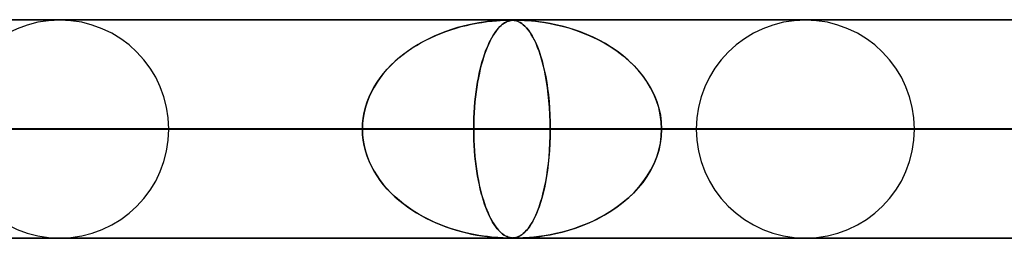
# Model space of a CAD drawing. Header units: millimetres. Extents: x -790 to 790, y -924 to 924.
# Tile 28 of 36: x 271 to 316, y 914 to 924. Entities that reach past the tile are written whole.
import ezdxf

# ---------------------------------------------------------------- set-up
doc = ezdxf.new("R2010")
doc.units = ezdxf.units.MM
doc.layers.add('HIDDEN', color=7, linetype='Continuous')
doc.layers.add('THICK', color=7, linetype='Continuous')

msp = doc.modelspace()

# ---------------------------------------------------------------- linework, layer by layer
at = {"layer": 'HIDDEN'}
for p, q in [((582.722, 923.99), (0, 923.99)), ((0, 923.99), (582.722, 923.99)), ((557.514, 923.98), (0.316, 923.98)), ((292.768, 923.954), (292.941, 923.966)), ((292.961, 923.967), (292.828, 923.958)), ((292.941, 923.966), (293.082, 923.973)), ((293.084, 923.973), (292.961, 923.967)), ((293.082, 923.973), (293.193, 923.977)), ((293.189, 923.977), (293.084, 923.973)), ((293.277, 923.979), (293.189, 923.977)), ((293.193, 923.977), (293.28, 923.979)), ((293.351, 923.98), (293.277, 923.979)), ((293.28, 923.979), (293.352, 923.98)), ((293.419, 923.979), (293.351, 923.98)), ((293.352, 923.98), (293.414, 923.979)), ((293.379, 923.954), (293.44, 923.966)), ((293.448, 923.967), (293.399, 923.958)), ((293.414, 923.979), (293.469, 923.978)), ((293.482, 923.977), (293.419, 923.979)), ((293.44, 923.966), (293.498, 923.973)), ((293.499, 923.973), (293.448, 923.967)), ((293.469, 923.978), (293.521, 923.974)), ((293.541, 923.972), (293.482, 923.977)), ((293.498, 923.973), (293.554, 923.977)), ((293.552, 923.977), (293.499, 923.973)), ((293.521, 923.974), (293.575, 923.968)), ((293.598, 923.964), (293.541, 923.972)), ((293.609, 923.979), (293.552, 923.977)), ((293.554, 923.977), (293.611, 923.979)), ((293.575, 923.968), (293.629, 923.958)), ((293.657, 923.951), (293.598, 923.964)), ((293.673, 923.98), (293.609, 923.979)), ((293.611, 923.979), (293.674, 923.98)), ((293.753, 923.979), (293.673, 923.98)), ((293.674, 923.98), (293.744, 923.979)), ((293.744, 923.979), (293.827, 923.978)), ((293.851, 923.977), (293.753, 923.979)), ((293.827, 923.978), (293.929, 923.974)), ((293.973, 923.972), (293.851, 923.977)), ((293.929, 923.974), (294.056, 923.968)), ((294.118, 923.964), (293.973, 923.972)), ((294.056, 923.968), (294.206, 923.958)), ((294.289, 923.951), (294.118, 923.964)), ((290.722, 923.551), (290.45, 923.457)), ((290.454, 923.459), (290.687, 923.539)), ((290.687, 923.539), (290.922, 923.613)), ((290.993, 923.634), (290.722, 923.551)), ((290.922, 923.613), (291.159, 923.68)), ((291.254, 923.704), (290.993, 923.634)), ((291.159, 923.68), (291.396, 923.739)), ((291.505, 923.764), (291.254, 923.704)), ((291.396, 923.739), (291.634, 923.792)), ((291.743, 923.814), (291.505, 923.764)), ((291.634, 923.792), (291.872, 923.838)), ((291.967, 923.855), (291.743, 923.814)), ((291.872, 923.838), (292.109, 923.878)), ((292.175, 923.887), (291.967, 923.855)), ((292.109, 923.878), (292.345, 923.91)), ((292.366, 923.913), (292.175, 923.887)), ((292.345, 923.91), (292.568, 923.936)), ((292.538, 923.933), (292.366, 923.913)), ((292.689, 923.947), (292.538, 923.933)), ((292.568, 923.936), (292.768, 923.954)), ((292.828, 923.958), (292.689, 923.947)), ((292.808, 923.551), (292.736, 923.457)), ((292.737, 923.459), (292.799, 923.539)), ((292.799, 923.539), (292.861, 923.613)), ((292.88, 923.634), (292.808, 923.551)), ((292.861, 923.613), (292.924, 923.68)), ((292.95, 923.704), (292.88, 923.634)), ((292.924, 923.68), (292.987, 923.739)), ((293.017, 923.764), (292.95, 923.704)), ((292.987, 923.739), (293.051, 923.792)), ((293.082, 923.814), (293.017, 923.764)), ((293.051, 923.792), (293.116, 923.838)), ((293.143, 923.855), (293.082, 923.814)), ((293.116, 923.838), (293.182, 923.878)), ((293.201, 923.887), (293.143, 923.855)), ((293.182, 923.878), (293.25, 923.91)), ((293.256, 923.913), (293.201, 923.887)), ((293.25, 923.91), (293.316, 923.936)), ((293.307, 923.933), (293.256, 923.913)), ((293.353, 923.947), (293.307, 923.933)), ((293.316, 923.936), (293.379, 923.954)), ((293.399, 923.958), (293.353, 923.947)), ((293.629, 923.958), (293.684, 923.944)), ((293.718, 923.933), (293.657, 923.951)), ((293.684, 923.944), (293.74, 923.925)), ((293.783, 923.907), (293.718, 923.933)), ((293.74, 923.925), (293.797, 923.9)), ((293.852, 923.871), (293.783, 923.907)), ((293.797, 923.9), (293.859, 923.867)), ((293.924, 923.825), (293.852, 923.871)), ((293.859, 923.867), (293.926, 923.824)), ((293.997, 923.77), (293.924, 923.825)), ((293.926, 923.824), (293.997, 923.769)), ((294.07, 923.703), (293.997, 923.77)), ((293.997, 923.769), (294.072, 923.701)), ((294.144, 923.626), (294.07, 923.703)), ((294.072, 923.701), (294.151, 923.619)), ((294.218, 923.538), (294.144, 923.626)), ((294.151, 923.619), (294.232, 923.519)), ((294.206, 923.958), (294.375, 923.944)), ((294.291, 923.437), (294.218, 923.538)), ((294.232, 923.519), (294.315, 923.402)), ((294.485, 923.933), (294.289, 923.951)), ((294.375, 923.944), (294.559, 923.925)), ((294.708, 923.907), (294.485, 923.933)), ((294.559, 923.925), (294.759, 923.9)), ((294.955, 923.871), (294.708, 923.907)), ((294.759, 923.9), (294.98, 923.867)), ((295.22, 923.825), (294.955, 923.871)), ((294.98, 923.867), (295.226, 923.824)), ((295.492, 923.77), (295.22, 923.825)), ((295.226, 923.824), (295.492, 923.769)), ((295.769, 923.703), (295.492, 923.77)), ((295.492, 923.769), (295.776, 923.701)), ((296.05, 923.626), (295.769, 923.703)), ((295.776, 923.701), (296.076, 923.619)), ((296.333, 923.538), (296.05, 923.626)), ((296.076, 923.619), (296.388, 923.519)), ((296.618, 923.437), (296.333, 923.538)), ((296.388, 923.519), (296.71, 923.402)), ((289.33, 922.948), (289.548, 923.065)), ((289.672, 923.127), (289.428, 923.001)), ((289.548, 923.065), (289.77, 923.174)), ((289.924, 923.245), (289.672, 923.127)), ((289.77, 923.174), (289.995, 923.276)), ((290.183, 923.355), (289.924, 923.245)), ((289.995, 923.276), (290.223, 923.371)), ((290.45, 923.457), (290.183, 923.355)), ((290.223, 923.371), (290.454, 923.459)), ((292.441, 922.948), (292.498, 923.065)), ((292.531, 923.127), (292.466, 923.001)), ((292.498, 923.065), (292.557, 923.174)), ((292.597, 923.245), (292.531, 923.127)), ((292.557, 923.174), (292.616, 923.276)), ((292.666, 923.355), (292.597, 923.245)), ((292.616, 923.276), (292.676, 923.371)), ((292.736, 923.457), (292.666, 923.355)), ((292.676, 923.371), (292.737, 923.459)), ((294.365, 923.324), (294.291, 923.437)), ((294.315, 923.402), (294.4, 923.266)), ((294.438, 923.197), (294.365, 923.324)), ((294.4, 923.266), (294.485, 923.108)), ((294.511, 923.056), (294.438, 923.197)), ((294.485, 923.108), (294.568, 922.935)), ((296.904, 923.324), (296.618, 923.437)), ((296.71, 923.402), (297.039, 923.266)), ((297.19, 923.197), (296.904, 923.324)), ((297.039, 923.266), (297.371, 923.108)), ((297.473, 923.056), (297.19, 923.197)), ((297.371, 923.108), (297.695, 922.935)), ((288.702, 922.551), (288.907, 922.691)), ((288.963, 922.728), (288.744, 922.581)), ((288.907, 922.691), (289.116, 922.823)), ((289.191, 922.868), (288.963, 922.728)), ((289.116, 922.823), (289.33, 922.948)), ((289.428, 923.001), (289.191, 922.868)), ((292.275, 922.551), (292.329, 922.691)), ((292.344, 922.728), (292.286, 922.581)), ((292.329, 922.691), (292.384, 922.823)), ((292.404, 922.868), (292.344, 922.728)), ((292.384, 922.823), (292.441, 922.948)), ((292.466, 923.001), (292.404, 922.868)), ((294.582, 922.902), (294.511, 923.056)), ((294.568, 922.935), (294.646, 922.749)), ((294.652, 922.733), (294.582, 922.902)), ((294.646, 922.749), (294.72, 922.551)), ((294.72, 922.551), (294.652, 922.733)), ((297.753, 922.902), (297.473, 923.056)), ((297.695, 922.935), (298.002, 922.749)), ((298.027, 922.733), (297.753, 922.902)), ((298.002, 922.749), (298.293, 922.551)), ((298.293, 922.551), (298.027, 922.733)), ((288.123, 922.083), (288.31, 922.247)), ((288.331, 922.265), (288.139, 922.097)), ((288.31, 922.247), (288.503, 922.403)), ((288.533, 922.426), (288.331, 922.265)), ((288.503, 922.403), (288.702, 922.551)), ((288.744, 922.581), (288.533, 922.426)), ((292.123, 922.083), (292.172, 922.247)), ((292.178, 922.265), (292.127, 922.097)), ((292.172, 922.247), (292.223, 922.403)), ((292.231, 922.426), (292.178, 922.265)), ((292.223, 922.403), (292.275, 922.551)), ((292.286, 922.581), (292.231, 922.426)), ((294.785, 922.355), (294.72, 922.551)), ((294.72, 922.551), (294.789, 922.341)), ((294.848, 922.144), (294.785, 922.355)), ((294.789, 922.341), (294.854, 922.121)), ((298.293, 922.551), (298.567, 922.341)), ((298.551, 922.355), (298.293, 922.551)), ((298.797, 922.144), (298.551, 922.355)), ((298.567, 922.341), (298.823, 922.121)), ((287.607, 921.539), (287.771, 921.728)), ((287.778, 921.737), (287.611, 921.544)), ((287.771, 921.728), (287.943, 921.91)), ((287.954, 921.921), (287.778, 921.737)), ((287.943, 921.91), (288.123, 922.083)), ((288.139, 922.097), (287.954, 921.921)), ((291.987, 921.539), (292.03, 921.728)), ((292.032, 921.737), (291.988, 921.544)), ((292.03, 921.728), (292.075, 921.91)), ((292.078, 921.921), (292.032, 921.737)), ((292.075, 921.91), (292.123, 922.083)), ((292.127, 922.097), (292.078, 921.921)), ((294.907, 921.92), (294.848, 922.144)), ((294.854, 922.121), (294.914, 921.889)), ((294.963, 921.682), (294.907, 921.92)), ((294.914, 921.889), (294.97, 921.648)), ((299.031, 921.92), (298.797, 922.144)), ((298.823, 922.121), (299.062, 921.889)), ((299.252, 921.682), (299.031, 921.92)), ((299.062, 921.889), (299.282, 921.648)), ((287.455, 921.343), (287.31, 921.134)), ((287.31, 921.135), (287.453, 921.341)), ((287.453, 921.341), (287.607, 921.539)), ((287.611, 921.544), (287.455, 921.343)), ((291.946, 921.343), (291.908, 921.134)), ((291.908, 921.135), (291.946, 921.341)), ((291.988, 921.544), (291.946, 921.343)), ((291.946, 921.341), (291.987, 921.539)), ((295.014, 921.43), (294.963, 921.682)), ((294.97, 921.648), (295.021, 921.394)), ((295.062, 921.164), (295.014, 921.43)), ((295.021, 921.394), (295.068, 921.128)), ((299.457, 921.43), (299.252, 921.682)), ((299.282, 921.648), (299.485, 921.394)), ((299.646, 921.164), (299.457, 921.43)), ((299.485, 921.394), (299.669, 921.128)), ((287.176, 920.917), (287.055, 920.694)), ((287.058, 920.7), (287.178, 920.921)), ((287.31, 921.134), (287.176, 920.917)), ((287.178, 920.921), (287.31, 921.135)), ((291.841, 920.7), (291.873, 920.921)), ((291.873, 920.917), (291.841, 920.694)), ((291.873, 920.921), (291.908, 921.135)), ((291.908, 921.134), (291.873, 920.917)), ((295.104, 920.884), (295.062, 921.164)), ((295.068, 921.128), (295.109, 920.849)), ((295.142, 920.592), (295.104, 920.884)), ((295.109, 920.849), (295.146, 920.559)), ((299.815, 920.884), (299.646, 921.164)), ((299.669, 921.128), (299.835, 920.849)), ((299.964, 920.592), (299.815, 920.884)), ((299.835, 920.849), (299.979, 920.559)), ((286.948, 920.464), (286.856, 920.228)), ((286.859, 920.236), (286.952, 920.471)), ((287.055, 920.694), (286.948, 920.464)), ((286.952, 920.471), (287.058, 920.7)), ((291.813, 920.464), (291.788, 920.228)), ((291.789, 920.236), (291.813, 920.471)), ((291.813, 920.471), (291.841, 920.7)), ((291.841, 920.694), (291.813, 920.464)), ((295.173, 920.287), (295.142, 920.592)), ((295.146, 920.559), (295.176, 920.259)), ((300.09, 920.287), (299.964, 920.592)), ((299.979, 920.559), (300.1, 920.259)), ((286.78, 919.987), (286.72, 919.742)), ((286.721, 919.747), (286.782, 919.994)), ((286.856, 920.228), (286.78, 919.987)), ((286.782, 919.994), (286.859, 920.236)), ((291.752, 919.747), (291.768, 919.994)), ((291.768, 919.987), (291.752, 919.742)), ((291.768, 919.994), (291.789, 920.236)), ((291.788, 920.228), (291.768, 919.987)), ((295.199, 919.972), (295.173, 920.287)), ((295.176, 920.259), (295.2, 919.95)), ((295.217, 919.651), (295.199, 919.972)), ((295.2, 919.95), (295.218, 919.635)), ((300.19, 919.972), (300.09, 920.287)), ((300.1, 920.259), (300.196, 919.95)), ((300.263, 919.651), (300.19, 919.972)), ((300.196, 919.95), (300.266, 919.635)), ((286.65, 919.245), (286.677, 919.497)), ((286.676, 919.493), (286.65, 919.242)), ((286.72, 919.742), (286.676, 919.493)), ((286.677, 919.497), (286.721, 919.747)), ((291.733, 919.245), (291.741, 919.497)), ((291.74, 919.493), (291.733, 919.242)), ((291.752, 919.742), (291.74, 919.493)), ((291.741, 919.497), (291.752, 919.747)), ((295.228, 919.323), (295.217, 919.651)), ((295.218, 919.635), (295.228, 919.314)), ((300.307, 919.323), (300.263, 919.651)), ((300.266, 919.635), (300.308, 919.314)), ((286.641, 918.99), (286.65, 919.245)), ((286.65, 919.242), (286.641, 918.99)), ((291.731, 918.99), (291.733, 919.245)), ((291.733, 919.242), (291.731, 918.99)), ((295.232, 918.99), (295.228, 919.323)), ((295.228, 919.314), (295.232, 918.99)), ((300.322, 918.99), (300.307, 919.323)), ((300.308, 919.314), (300.322, 918.99)), ((5, 918.99), (295.232, 918.99)), ((286.641, 918.99), (5, 918.99)), ((295.232, 918.99), (5, 918.99)), ((5, 918.99), (286.641, 918.99)), ((5, 918.99), (324.586, 918.99)), ((315.995, 918.99), (5, 918.99)), ((324.586, 918.99), (5, 918.99)), ((5, 918.99), (315.995, 918.99)), ((5, 918.99), (353.94, 918.99)), ((345.349, 918.99), (5, 918.99)), ((353.94, 918.99), (5, 918.99)), ((5, 918.99), (345.349, 918.99)), ((5, 918.99), (383.293, 918.99)), ((374.702, 918.99), (5, 918.99)), ((383.293, 918.99), (5, 918.99)), ((5, 918.99), (374.702, 918.99)), ((5, 918.99), (412.646, 918.99)), ((404.055, 918.99), (5, 918.99)), ((412.646, 918.99), (5, 918.99)), ((5, 918.99), (404.055, 918.99)), ((5, 918.99), (441.999, 918.99)), ((433.408, 918.99), (5, 918.99)), ((441.999, 918.99), (5, 918.99)), ((5, 918.99), (433.408, 918.99)), ((5, 918.99), (471.351, 918.99)), ((462.761, 918.99), (5, 918.99)), ((471.351, 918.99), (5, 918.99)), ((5, 918.99), (462.761, 918.99)), ((5, 918.99), (500.704, 918.99)), ((492.113, 918.99), (5, 918.99)), ((500.704, 918.99), (5, 918.99)), ((5, 918.99), (492.113, 918.99)), ((5, 918.99), (530.056, 918.99)), ((521.465, 918.99), (5, 918.99)), ((530.056, 918.99), (5, 918.99)), ((5, 918.99), (521.465, 918.99)), ((5, 918.99), (559.408, 918.99)), ((550.818, 918.99), (5, 918.99)), ((559.408, 918.99), (5, 918.99)), ((5, 918.99), (550.818, 918.99)), ((277.79, 918.99), (241.612, 918.99)), ((277.79, 918.99), (241.612, 918.99)), ((301.91, 918.99), (262.376, 918.99)), ((262.376, 918.99), (301.91, 918.99)), ((265.877, 918.99), (286.641, 918.99)), ((286.641, 918.99), (265.877, 918.99)), ((311.89, 918.99), (270.968, 918.99)), ((311.89, 918.99), (270.968, 918.99)), ((291.731, 918.99), (270.968, 918.99)), ((270.968, 918.99), (291.731, 918.99)), ((286.65, 918.738), (286.641, 918.99)), ((286.641, 918.99), (286.65, 918.735)), ((286.676, 918.487), (286.65, 918.738)), ((286.65, 918.735), (286.677, 918.483)), ((291.731, 918.99), (291.733, 918.735)), ((336.01, 918.99), (291.731, 918.99)), ((291.733, 918.738), (291.731, 918.99)), ((291.731, 918.99), (336.01, 918.99)), ((291.74, 918.487), (291.733, 918.738)), ((291.733, 918.735), (291.741, 918.483)), ((295.228, 918.657), (295.217, 918.329)), ((295.218, 918.345), (295.228, 918.666)), ((295.232, 918.99), (295.228, 918.657)), ((295.228, 918.666), (295.232, 918.99)), ((295.232, 918.99), (315.995, 918.99)), ((315.995, 918.99), (295.232, 918.99)), ((300.307, 918.657), (300.263, 918.329)), ((300.266, 918.345), (300.308, 918.666)), ((300.322, 918.99), (300.307, 918.657)), ((300.308, 918.666), (300.322, 918.99)), ((345.99, 918.99), (300.322, 918.99)), ((345.99, 918.99), (300.322, 918.99)), ((321.085, 918.99), (300.322, 918.99)), ((300.322, 918.99), (321.085, 918.99)), ((286.72, 918.238), (286.676, 918.487)), ((286.677, 918.483), (286.721, 918.233)), ((286.78, 917.993), (286.72, 918.238)), ((286.721, 918.233), (286.782, 917.986)), ((291.752, 918.238), (291.74, 918.487)), ((291.741, 918.483), (291.752, 918.233)), ((291.768, 917.993), (291.752, 918.238)), ((291.752, 918.233), (291.768, 917.986)), ((295.217, 918.329), (295.199, 918.008)), ((295.2, 918.03), (295.218, 918.345)), ((300.263, 918.329), (300.19, 918.008)), ((300.196, 918.03), (300.266, 918.345)), ((286.856, 917.752), (286.78, 917.993)), ((286.782, 917.986), (286.859, 917.744)), ((286.948, 917.516), (286.856, 917.752)), ((286.859, 917.744), (286.951, 917.509)), ((291.788, 917.752), (291.768, 917.993)), ((291.768, 917.986), (291.789, 917.744)), ((291.813, 917.516), (291.788, 917.752)), ((291.789, 917.744), (291.813, 917.509)), ((295.173, 917.693), (295.142, 917.388)), ((295.146, 917.421), (295.176, 917.721)), ((295.199, 918.008), (295.173, 917.693)), ((295.176, 917.721), (295.2, 918.03)), ((300.09, 917.693), (299.964, 917.388)), ((299.979, 917.421), (300.1, 917.721)), ((300.19, 918.008), (300.09, 917.693)), ((300.1, 917.721), (300.196, 918.03)), ((287.055, 917.286), (286.948, 917.516)), ((286.951, 917.509), (287.058, 917.28)), ((287.176, 917.063), (287.055, 917.286)), ((287.058, 917.28), (287.178, 917.059)), ((291.841, 917.286), (291.813, 917.516)), ((291.813, 917.509), (291.841, 917.28)), ((291.873, 917.063), (291.841, 917.286)), ((291.841, 917.28), (291.873, 917.059)), ((295.142, 917.388), (295.104, 917.096)), ((295.109, 917.131), (295.146, 917.421)), ((299.964, 917.388), (299.815, 917.096)), ((299.835, 917.131), (299.979, 917.421)), ((287.31, 916.846), (287.176, 917.063)), ((287.178, 917.059), (287.31, 916.845)), ((287.455, 916.637), (287.31, 916.846)), ((287.31, 916.845), (287.453, 916.639)), ((291.908, 916.846), (291.873, 917.063)), ((291.873, 917.059), (291.908, 916.845)), ((291.946, 916.637), (291.908, 916.846)), ((291.908, 916.845), (291.946, 916.639)), ((295.062, 916.816), (295.014, 916.55)), ((295.021, 916.586), (295.068, 916.852)), ((295.104, 917.096), (295.062, 916.816)), ((295.068, 916.852), (295.109, 917.131)), ((299.646, 916.816), (299.457, 916.55)), ((299.485, 916.586), (299.669, 916.852)), ((299.815, 917.096), (299.646, 916.816)), ((299.669, 916.852), (299.835, 917.131)), ((287.453, 916.639), (287.607, 916.441)), ((287.611, 916.436), (287.455, 916.637)), ((287.607, 916.441), (287.771, 916.252)), ((287.778, 916.243), (287.611, 916.436)), ((291.946, 916.639), (291.987, 916.441)), ((291.988, 916.436), (291.946, 916.637)), ((291.987, 916.441), (292.03, 916.252)), ((292.032, 916.243), (291.988, 916.436)), ((294.914, 916.091), (294.97, 916.332)), ((295.014, 916.55), (294.963, 916.298)), ((294.97, 916.332), (295.021, 916.586)), ((299.062, 916.091), (299.282, 916.332)), ((299.457, 916.55), (299.252, 916.298)), ((299.282, 916.332), (299.485, 916.586)), ((287.771, 916.252), (287.943, 916.07)), ((287.954, 916.059), (287.778, 916.243)), ((287.943, 916.07), (288.123, 915.897)), ((288.139, 915.883), (287.954, 916.059)), ((288.123, 915.897), (288.31, 915.733)), ((288.331, 915.715), (288.139, 915.883)), ((292.03, 916.252), (292.075, 916.07)), ((292.078, 916.059), (292.032, 916.243)), ((292.075, 916.07), (292.123, 915.897)), ((292.127, 915.883), (292.078, 916.059)), ((292.123, 915.897), (292.172, 915.733)), ((292.178, 915.715), (292.127, 915.883)), ((294.789, 915.639), (294.854, 915.859)), ((294.907, 916.06), (294.848, 915.836)), ((294.854, 915.859), (294.914, 916.091)), ((294.963, 916.298), (294.907, 916.06)), ((298.567, 915.639), (298.823, 915.859)), ((299.031, 916.06), (298.797, 915.836)), ((298.823, 915.859), (299.062, 916.091)), ((299.252, 916.298), (299.031, 916.06)), ((288.31, 915.733), (288.503, 915.577)), ((288.533, 915.554), (288.331, 915.715)), ((288.503, 915.577), (288.702, 915.429)), ((288.744, 915.399), (288.533, 915.554)), ((288.702, 915.429), (288.907, 915.289)), ((292.172, 915.733), (292.223, 915.577)), ((292.231, 915.554), (292.178, 915.715)), ((292.223, 915.577), (292.275, 915.429)), ((292.286, 915.399), (292.231, 915.554)), ((292.275, 915.429), (292.329, 915.289)), ((294.646, 915.231), (294.72, 915.429)), ((294.72, 915.429), (294.652, 915.247)), ((294.72, 915.429), (294.789, 915.639)), ((294.785, 915.625), (294.72, 915.429)), ((294.848, 915.836), (294.785, 915.625)), ((298.002, 915.231), (298.293, 915.429)), ((298.293, 915.429), (298.027, 915.247)), ((298.293, 915.429), (298.567, 915.639)), ((298.551, 915.625), (298.293, 915.429)), ((298.797, 915.836), (298.551, 915.625)), ((288.963, 915.252), (288.744, 915.399)), ((288.907, 915.289), (289.116, 915.157)), ((289.191, 915.112), (288.963, 915.252)), ((289.116, 915.157), (289.33, 915.032)), ((289.428, 914.979), (289.191, 915.112)), ((289.33, 915.032), (289.548, 914.915)), ((289.672, 914.853), (289.428, 914.979)), ((292.344, 915.252), (292.286, 915.399)), ((292.329, 915.289), (292.384, 915.156)), ((292.404, 915.112), (292.344, 915.252)), ((292.384, 915.156), (292.441, 915.032)), ((292.466, 914.979), (292.404, 915.112)), ((292.441, 915.032), (292.498, 914.915)), ((292.531, 914.853), (292.466, 914.979)), ((294.485, 914.872), (294.568, 915.045)), ((294.582, 915.078), (294.511, 914.924)), ((294.568, 915.045), (294.646, 915.231)), ((294.652, 915.247), (294.582, 915.078)), ((297.371, 914.872), (297.695, 915.045)), ((297.753, 915.078), (297.473, 914.924)), ((297.695, 915.045), (298.002, 915.231)), ((298.027, 915.247), (297.753, 915.078)), ((289.548, 914.915), (289.77, 914.806)), ((289.924, 914.735), (289.672, 914.853)), ((289.77, 914.806), (289.995, 914.704)), ((290.183, 914.625), (289.924, 914.735)), ((289.995, 914.704), (290.223, 914.609)), ((290.45, 914.523), (290.183, 914.625)), ((290.223, 914.609), (290.454, 914.521)), ((290.722, 914.429), (290.45, 914.523)), ((290.454, 914.521), (290.687, 914.441)), ((292.498, 914.915), (292.557, 914.806)), ((292.597, 914.735), (292.531, 914.853)), ((292.557, 914.806), (292.616, 914.704)), ((292.666, 914.625), (292.597, 914.735)), ((292.616, 914.704), (292.676, 914.609)), ((292.736, 914.523), (292.666, 914.625)), ((292.676, 914.609), (292.737, 914.521)), ((292.808, 914.429), (292.736, 914.523)), ((292.737, 914.521), (292.799, 914.441)), ((294.291, 914.543), (294.218, 914.442)), ((294.232, 914.461), (294.315, 914.578)), ((294.365, 914.656), (294.291, 914.543)), ((294.315, 914.578), (294.4, 914.714)), ((294.438, 914.783), (294.365, 914.656)), ((294.4, 914.714), (294.485, 914.872)), ((294.511, 914.924), (294.438, 914.783)), ((296.618, 914.543), (296.333, 914.442)), ((296.388, 914.461), (296.71, 914.578)), ((296.904, 914.656), (296.618, 914.543)), ((296.71, 914.578), (297.039, 914.714)), ((297.19, 914.783), (296.904, 914.656)), ((297.039, 914.714), (297.371, 914.872)), ((297.473, 914.924), (297.19, 914.783)), ((290.687, 914.441), (290.922, 914.367)), ((290.993, 914.346), (290.722, 914.429)), ((290.922, 914.367), (291.159, 914.3)), ((291.254, 914.276), (290.993, 914.346)), ((291.159, 914.3), (291.396, 914.241)), ((291.505, 914.216), (291.254, 914.276)), ((291.396, 914.241), (291.634, 914.188)), ((291.743, 914.166), (291.505, 914.216)), ((291.634, 914.188), (291.872, 914.142)), ((291.967, 914.125), (291.743, 914.166)), ((291.872, 914.142), (292.109, 914.102)), ((292.175, 914.093), (291.967, 914.125)), ((292.109, 914.102), (292.345, 914.07)), ((292.366, 914.067), (292.175, 914.093)), ((292.345, 914.07), (292.568, 914.044)), ((292.538, 914.047), (292.366, 914.067)), ((292.799, 914.441), (292.861, 914.367)), ((292.88, 914.346), (292.808, 914.429)), ((292.861, 914.367), (292.924, 914.3)), ((292.95, 914.276), (292.88, 914.346)), ((292.924, 914.3), (292.987, 914.241)), ((293.017, 914.216), (292.95, 914.276)), ((292.987, 914.241), (293.051, 914.188)), ((293.082, 914.166), (293.017, 914.216)), ((293.051, 914.188), (293.116, 914.142)), ((293.143, 914.125), (293.082, 914.166)), ((293.116, 914.142), (293.182, 914.102)), ((293.201, 914.093), (293.143, 914.125)), ((293.182, 914.102), (293.25, 914.07)), ((293.256, 914.067), (293.201, 914.093)), ((293.25, 914.07), (293.316, 914.044)), ((293.307, 914.047), (293.256, 914.067)), ((293.783, 914.073), (293.718, 914.047)), ((293.74, 914.055), (293.797, 914.08)), ((293.852, 914.109), (293.783, 914.073)), ((293.797, 914.08), (293.859, 914.113)), ((293.924, 914.155), (293.852, 914.109)), ((293.859, 914.113), (293.926, 914.156)), ((293.997, 914.21), (293.924, 914.155)), ((293.926, 914.156), (293.997, 914.211)), ((293.997, 914.211), (294.072, 914.279)), ((294.07, 914.277), (293.997, 914.21)), ((294.144, 914.354), (294.07, 914.277)), ((294.072, 914.279), (294.151, 914.361)), ((294.218, 914.442), (294.144, 914.354)), ((294.151, 914.361), (294.232, 914.461)), ((294.708, 914.073), (294.485, 914.047)), ((294.559, 914.055), (294.759, 914.08)), ((294.955, 914.109), (294.708, 914.073)), ((294.759, 914.08), (294.98, 914.113)), ((295.22, 914.155), (294.955, 914.109)), ((294.98, 914.113), (295.226, 914.156)), ((295.492, 914.21), (295.22, 914.155)), ((295.226, 914.156), (295.492, 914.211)), ((295.492, 914.211), (295.776, 914.279)), ((295.769, 914.277), (295.492, 914.21)), ((296.05, 914.354), (295.769, 914.277)), ((295.776, 914.279), (296.076, 914.361)), ((296.333, 914.442), (296.05, 914.354)), ((296.076, 914.361), (296.388, 914.461)), ((0, 913.99), (582.722, 913.99)), ((582.722, 913.99), (0, 913.99)), ((0.316, 914), (293.352, 914)), ((0.316, 914), (322.703, 914)), ((0.316, 914), (352.055, 914)), ((0.316, 914), (381.406, 914)), ((0.316, 914), (410.757, 914)), ((0.316, 914), (440.109, 914)), ((0.316, 914), (469.46, 914)), ((0.316, 914), (498.811, 914)), ((0.316, 914), (528.162, 914)), ((0.316, 914), (557.514, 914)), ((0.316, 914), (557.514, 914)), ((292.689, 914.033), (292.538, 914.047)), ((292.568, 914.044), (292.768, 914.026)), ((292.828, 914.022), (292.689, 914.033)), ((292.768, 914.026), (292.941, 914.014)), ((292.961, 914.013), (292.828, 914.022)), ((292.941, 914.014), (293.082, 914.007)), ((293.084, 914.007), (292.961, 914.013)), ((293.082, 914.007), (293.193, 914.003)), ((293.189, 914.003), (293.084, 914.007)), ((293.277, 914.001), (293.189, 914.003)), ((293.193, 914.003), (293.28, 914)), ((293.351, 914), (293.277, 914.001)), ((293.28, 914), (293.352, 914)), ((293.353, 914.033), (293.307, 914.047)), ((293.316, 914.044), (293.379, 914.026)), ((293.419, 914.001), (293.351, 914)), ((293.352, 914), (293.414, 914)), ((293.399, 914.022), (293.353, 914.033)), ((293.379, 914.026), (293.44, 914.014)), ((293.448, 914.013), (293.399, 914.022)), ((293.414, 914), (293.469, 914.002)), ((293.482, 914.003), (293.419, 914.001)), ((293.44, 914.014), (293.498, 914.007)), ((293.499, 914.007), (293.448, 914.013)), ((293.469, 914.002), (293.521, 914.006)), ((293.541, 914.008), (293.482, 914.003)), ((293.498, 914.007), (293.554, 914.003)), ((293.552, 914.003), (293.499, 914.007)), ((293.521, 914.006), (293.575, 914.012)), ((293.598, 914.016), (293.541, 914.008)), ((293.609, 914.001), (293.552, 914.003)), ((293.554, 914.003), (293.611, 914)), ((293.575, 914.012), (293.629, 914.022)), ((293.657, 914.029), (293.598, 914.016)), ((293.673, 914), (293.609, 914.001)), ((293.611, 914), (293.674, 914)), ((293.629, 914.022), (293.684, 914.036)), ((293.718, 914.047), (293.657, 914.029)), ((293.753, 914.001), (293.673, 914)), ((293.674, 914), (293.744, 914)), ((293.684, 914.036), (293.74, 914.055)), ((293.744, 914), (293.827, 914.002)), ((293.851, 914.003), (293.753, 914.001)), ((293.827, 914.002), (293.929, 914.006)), ((293.973, 914.008), (293.851, 914.003)), ((293.929, 914.006), (294.056, 914.012)), ((294.118, 914.016), (293.973, 914.008)), ((294.056, 914.012), (294.206, 914.022)), ((294.289, 914.029), (294.118, 914.016)), ((294.206, 914.022), (294.375, 914.036)), ((294.485, 914.047), (294.289, 914.029)), ((294.375, 914.036), (294.559, 914.055))]:
    msp.add_line(p, q, dxfattribs=at)
for centre, start, end in [((272.8, 918.99), 0, 180), ((306.9, 918.99), 0, 180), ((272.8, 918.99), 180, 0), ((306.9, 918.99), 180, 0)]:
    msp.add_arc(centre, 4.99, start, end, dxfattribs=at)
at = {"layer": 'THICK'}
for p, q in [((-732, 924), (732, 924)), ((732, 919), (-732, 919))]:
    msp.add_line(p, q, dxfattribs=at)

doc.saveas('drawing.dxf')
